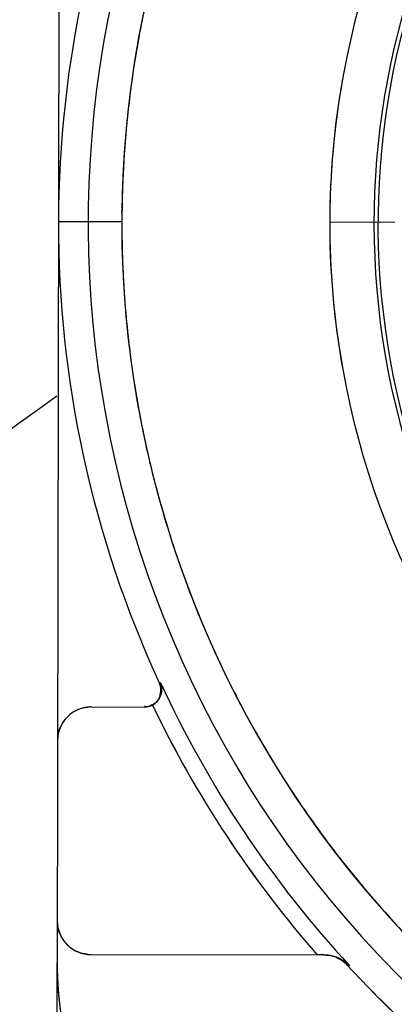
# Model space of a CAD drawing. Header units: millimetres. Extents: x 4086 to 10416, y 123 to 1549.
# Tile 203 of 256: x 9350.55 to 9354.27, y 603.81 to 613.55. Entities that reach past the tile are written whole.
import ezdxf

# ---------------------------------------------------------------- set-up
doc = ezdxf.new("R2010")
doc.units = ezdxf.units.MM
doc.layers.add('运动范围', color=7, linetype='Continuous')
doc.styles.add('思源黑', font='SourceHanSansCN-Normal.ttf')
doc.dimstyles.new('尺寸标注_1_6比例中六', dxfattribs={"dimtxt": 10, "dimasz": 8, "dimexe": 2, "dimexo": 1.5, "dimgap": 1, "dimtad": 1, "dimdec": 1, "dimlfac": 6, "dimdsep": 46, "dimtxsty": '思源黑', "dimcen": 0.09, "dimadec": 0, "dimazin": 0, "dimtp": 0.01, "dimtm": 0.01, "dimtfac": 1, "dimtdec": 1, "dimtofl": 0, "dimtmove": 0, "dimatfit": 3, "dimfxl": 1, "dimtolj": 1, "dimarcsym": 0})

# ---------------------------------------------------------------- blocks, each defined once
blk = doc.blocks.new('*D682')
at = {"layer": 'Defpoints', "color": 0}
for p in [(9331.4792, 667.1614), (9291.6217, 602.9087), (9292.3531, 602.7797), (9438.2796, 590.0128), (9439.0222, 590.0128)]:
    blk.add_point(p, dxfattribs=at)
at = {"layer": '运动范围', "color": 0, "linetype": 'Continuous', "lineweight": -2}
for p, q in [((9290.1445, 603.1692), (9280.0446, 604.95)), ((9440.5222, 590.0128), (9450.7779, 590.0128))]:
    blk.add_line(p, q, dxfattribs=at)
blk.add_arc((9364.7578, 590.0128), 84.0201, 5.457499, 164.542501, dxfattribs=at)
at = {"layer": '运动范围', "color": 0}
for points in [[(9282.4763, 612.6999), (9285.0775, 612.1124), (9282.0142, 604.6027)], [(9447.0652, 597.9403), (9449.7289, 598.0672), (9448.7779, 590.0128)]]:
    blk.add_solid(points, dxfattribs=at)
at = {"layer": '运动范围', "color": 0, "insert": (9388.6407, 682.6034), "char_height": 10, "attachment_point": 2, "rotation": 345.53634, "style": '思源黑'}
blk.add_mtext('+\\A1;170%%d', dxfattribs=at)

msp = doc.modelspace()

# ---------------------------------------------------------------- linework, layer by layer
at = {"layer": '运动范围', "color": 7, "linetype": 'Continuous'}
for p, q in [((9350.9508, 618.888), (9350.9252, 604.2213)), ((9351.5667, 611.6458), (9351.5669, 611.6613)), ((9351.5661, 611.5536), (9350.938, 611.5547)), ((9354.2713, 611.5489), (9353.6262, 611.55)), ((9351.9379, 606.9898), (9351.9509, 606.9897)), ((9351.9498, 606.9922), (9351.9391, 606.9873)), ((9351.9533, 606.9196), (9351.9533, 606.9274)), ((9351.2629, 606.7541), (9351.7899, 606.7532)), ((9351.2587, 604.3041), (9353.5642, 604.3001)), ((9350.9234, 603.2213), (9350.9252, 604.2213)), ((9353.8225, 604.1925), (9353.8064, 604.1925)), ((9353.8101, 604.1886), (9353.8188, 604.1966))]:
    msp.add_line(p, q, dxfattribs=at)
for centre, radius, start, end in [((9364.7578, 590.0128), 287.1667, 190, 18.680108), ((9364.7578, 590.0128), 52.2667, 190, 170), ((9361.7713, 611.5358), 8.1451, 115.45039, 64.34961), ((9361.7713, 611.5358), 7.7061, 116.99986, 62.80014), ((9361.7713, 611.5358), 7.6666, 117.81014, 61.98986), ((9361.7713, 611.5358), 10.538, 151.97353, 233.82647), ((9361.7713, 611.5358), 10.2052, 150.67611, 235.12389), ((9361.7713, 611.5358), 10.8333, 154.98857, 204.82575), ((9361.7736, 611.5365), 10.2073, 167.90573, 169.82521), ((9361.7097, 611.5512), 10.1419, 168.55426, 169.84293), ((9361.7192, 611.5496), 10.1515, 169.84366, 171.16407), ((9361.7809, 611.5353), 10.2147, 169.82531, 170.72252), ((9361.7929, 611.5334), 10.2269, 170.72291, 173.60062), ((9361.8023, 611.537), 10.2355, 171.16572, 173.62684), ((9361.889, 611.5252), 8.2628, 169.93694, 179.82823), ((9361.9272, 611.524), 10.3612, 173.63187, 179.32603), ((9361.7862, 611.5341), 10.2202, 173.60029, 177.26161), ((9361.7535, 611.5358), 10.1874, 177.26256, 179.29396), ((9361.7531, 611.5359), 10.187, 179.3816, 179.89566), ((9361.9622, 611.5229), 10.3961, 179.32261, 179.83115), ((9361.7772, 611.5362), 10.2111, 179.89738, 184.42137), ((9361.9326, 611.5459), 10.3665, 179.95741, 184.40661), ((9361.8615, 611.5435), 8.2353, 179.95495, 189.85001), ((9361.7704, 611.5356), 10.2042, 184.42099, 188.65383), ((9361.8041, 611.5357), 10.2375, 184.40511, 188.62666), ((9361.7813, 611.538), 10.2154, 188.65809, 193.78783), ((9361.6971, 611.5206), 10.1296, 188.63322, 189.08636), ((9361.7029, 611.5217), 10.1355, 189.08697, 190.83373), ((9364.7578, 590.0128), 24.1667, 124.92151, 257.24137), ((9361.7405, 611.529), 10.1737, 190.83449, 193.79065), ((9361.7707, 611.5365), 10.2049, 193.79119, 197.94811), ((9361.7721, 611.5357), 10.2059, 193.78744, 197.94047), ((9361.7783, 611.5385), 10.2127, 197.94476, 203.20941), ((9361.7886, 611.5428), 10.2238, 197.95046, 203.20397), ((9361.7726, 611.5358), 10.2063, 203.20367, 207.22919), ((9361.7659, 611.5331), 10.1991, 203.20915, 207.23222), ((9351.8998, 606.9455), 0.0515, 42.10755, 49.3198), ((9351.7867, 606.9198), 0.1666, 338.1537, 24.81361), ((9361.7713, 611.5358), 10.8215, 204.82575, 222.73184), ((9351.7993, 606.9289), 0.1633, 19.10393, 21.86754), ((9351.7981, 606.9294), 0.1643, 10.4924, 21.54775), ((9351.8027, 606.931), 0.1594, 18.88182, 21.6205), ((9351.7954, 606.9287), 0.1671, 6.60972, 18.82231), ((9351.7929, 606.9283), 0.1696, 6.6466, 10.54444), ((9351.793, 606.9283), 0.1695, 7.44908, 10.54475), ((9351.7919, 606.9282), 0.1706, 358.87425, 7.4474), ((9351.7851, 606.9291), 0.1773, 324.31734, 332.44506), ((9351.7846, 606.9294), 0.1779, 326.14983, 332.61675), ((9351.7858, 606.92), 0.1675, 338.20731, 347.86784), ((9351.7872, 606.9197), 0.1661, 338.85908, 346.85366), ((9351.7808, 606.9314), 0.1822, 332.36731, 337.80366), ((9351.7815, 606.9301), 0.1811, 332.67914, 338.41321), ((9351.7862, 606.9199), 0.1671, 346.84509, 354.84557), ((9351.7863, 606.92), 0.167, 347.8234, 359.85488), ((9351.7853, 606.9298), 0.1774, 337.75973, 347.41201), ((9351.7851, 606.9299), 0.1776, 337.74557, 346.93992), ((9351.7878, 606.9198), 0.1655, 354.78087, 1.94236), ((9351.7921, 606.9282), 0.1704, 346.96099, 358.86917), ((9361.7824, 611.5427), 10.2182, 207.23784, 212.75119), ((9361.7748, 611.5382), 10.2094, 207.23539, 212.74712), ((9351.2623, 606.4208), 0.3332, 89.88898, 179.91102), ((9351.2692, 606.3735), 0.3806, 93.81157, 95.81152), ((9351.2696, 606.3676), 0.3866, 90.99445, 93.81018), ((9361.7713, 611.5358), 10.988, 205.6869, 221.18544), ((9361.8256, 611.5716), 11.0525, 205.73241, 221.13992), ((9351.7871, 606.9277), 0.1749, 318.60874, 326.14477), ((9351.7872, 606.9276), 0.1747, 318.60288, 324.30308), ((9351.2642, 606.4188), 0.336, 135.09863, 147.5637), ((9351.2655, 606.4176), 0.3378, 131.91298, 135.10732), ((9351.2635, 606.4199), 0.3348, 122.21966, 131.9242), ((9351.2568, 606.4306), 0.3221, 112.27305, 122.22315), ((9351.2526, 606.4263), 0.3222, 147.57693, 157.52925), ((9351.3082, 606.4138), 0.3792, 173.50055, 175.73941), ((9351.3149, 606.4133), 0.3859, 175.74089, 178.81246), ((9361.7855, 611.5449), 10.222, 212.74618, 216.51748), ((9361.7861, 611.5449), 10.2225, 212.75043, 216.51552), ((9361.7714, 611.5348), 10.2047, 216.51916, 222.64958), ((9361.7676, 611.5315), 10.1996, 216.51669, 222.65443), ((9351.2592, 604.6374), 0.3332, 179.88898, 269.91102), ((9351.3124, 604.6447), 0.3866, 180.99445, 183.81185), ((9351.3065, 604.6443), 0.3806, 183.81325, 185.81279), ((9361.7404, 611.5071), 10.1632, 222.65308, 224.19026), ((9351.2494, 604.6319), 0.3221, 202.27305, 212.22315), ((9351.2601, 604.6386), 0.3348, 212.21965, 221.92207), ((9351.2624, 604.6406), 0.3378, 221.91085, 225.11021), ((9351.2612, 604.6393), 0.336, 225.10151, 237.56372), ((9351.2537, 604.6277), 0.3222, 237.57693, 247.52925), ((9351.2662, 604.6833), 0.3792, 263.49923, 265.73762), ((9351.2666, 604.6899), 0.3859, 265.73911, 268.81247), ((9354.4252, 604.2152), 3.5, 179.89976, 269.90024), ((9354.5762, 604.225), 3.651, 180.05803, 180.605), ((9353.5707, 603.9553), 0.3438, 69.78671, 75.52918), ((9353.5653, 603.9392), 0.3608, 70.24462, 75.29515), ((9353.5653, 603.9394), 0.3605, 68.26932, 75.29539), ((9353.565, 603.9394), 0.3606, 60.27883, 70.19997), ((9353.565, 603.9393), 0.3607, 60.28049, 69.81224), ((9353.5681, 603.9482), 0.3514, 68.17731, 69.79939), ((9353.5616, 603.9671), 0.3328, 42.63413, 66.67546), ((9353.5615, 603.9674), 0.3327, 58.30006, 65.89052), ((9353.5616, 603.9329), 0.3679, 60.34336, 68.12009), ((9353.5646, 603.9386), 0.3615, 60.29123, 68.22307), ((9353.5613, 603.9669), 0.3332, 42.64596, 64.92965), ((9353.5617, 603.9678), 0.3322, 58.29518, 64.93533), ((9353.5618, 603.9679), 0.3321, 58.29402, 64.58625), ((9353.5608, 603.9664), 0.3339, 51.76487, 58.2791), ((9353.561, 603.9667), 0.3335, 52.22658, 58.2806), ((9353.5603, 603.9656), 0.3348, 49.42218, 58.27601), ((9353.5588, 603.9271), 0.3744, 55.60614, 60.41351), ((9353.5594, 603.9293), 0.3722, 52.33416, 60.3006), ((9353.5598, 603.9301), 0.3713, 55.43879, 60.29406), ((9353.5599, 603.9303), 0.371, 55.95426, 60.29244), ((9353.56, 603.9654), 0.3351, 49.76826, 52.23197), ((9353.5608, 603.9315), 0.3696, 46.87556, 55.97082), ((9353.5654, 603.9368), 0.3627, 52.41324, 55.59324), ((9353.561, 603.9316), 0.3694, 46.87727, 55.45567), ((9353.5614, 603.967), 0.333, 42.6322, 50.40652), ((9353.5606, 603.966), 0.3343, 46.06225, 49.42647), ((9353.5683, 603.9407), 0.3578, 45.91938, 52.40898), ((9353.5622, 603.9328), 0.3677, 46.88184, 52.34295), ((9353.5623, 603.9677), 0.3319, 44.03734, 46.06131), ((9354.4927, 604.2217), 3.5675, 180.56472, 191.06901), ((9353.5638, 603.9692), 0.3298, 42.639, 44.03682), ((9361.773, 611.5375), 10.8358, 222.67475, 227.12525), ((9361.773, 611.5374), 10.8357, 222.67473, 227.12527), ((9361.7726, 611.5371), 10.8352, 222.67463, 227.12456), ((9361.7713, 611.5358), 10.8333, 222.7034, 227.12532), ((9353.5678, 603.9389), 0.3594, 44.87955, 46.87142), ((9353.568, 603.9393), 0.359, 44.85697, 46.84965), ((9353.5679, 603.9402), 0.3585, 44.74882, 45.91355)]:
    msp.add_arc(centre, radius, start, end, dxfattribs=at)
for points in [[(9351.9532, 606.9254), (9351.9525, 606.9474), (9351.9472, 606.9698), (9351.9379, 606.9898)], [(9351.9532, 606.9255), (9351.9524, 606.9475), (9351.9472, 606.9698), (9351.9379, 606.9898)], [(9351.9625, 606.9246), (9351.963, 606.9441), (9351.96, 606.964), (9351.9537, 606.9824)], [(9351.9183, 606.8121), (9351.9277, 606.8226), (9351.9359, 606.8345), (9351.9423, 606.847)], [(9351.9498, 606.8635), (9351.9575, 606.8828), (9351.9619, 606.9038), (9351.9625, 606.9246)], [(9351.1347, 606.7287), (9351.1652, 606.7411), (9351.1979, 606.7488), (9351.2307, 606.7522)], [(9351.7899, 606.7532), (9351.8154, 606.7531), (9351.8473, 606.7573), (9351.8621, 606.778)], [(9351.8692, 606.773), (9351.8468, 606.761), (9351.8166, 606.7496), (9351.7939, 606.761)], [(9351.9183, 606.8121), (9351.9044, 606.7964), (9351.8876, 606.7829), (9351.8692, 606.773)], [(9351.9183, 606.8121), (9351.9044, 606.7964), (9351.8876, 606.7829), (9351.8692, 606.773)], [(9351.8692, 606.773), (9351.8872, 606.7835), (9351.9042, 606.7966), (9351.9183, 606.8121)], [(9351.9183, 606.8121), (9351.9044, 606.7964), (9351.8876, 606.7829), (9351.8692, 606.773)], [(9350.9314, 606.4568), (9350.935, 606.4884), (9350.9427, 606.52), (9350.9549, 606.5494)], [(9350.9513, 604.5098), (9350.9389, 604.5403), (9350.9311, 604.573), (9350.9278, 604.6058)], [(9351.2232, 604.3065), (9351.1916, 604.3101), (9351.16, 604.3178), (9351.1306, 604.33)], [(9353.5665, 604.3001), (9353.5453, 604.3001), (9353.524, 604.3001), (9353.5028, 604.3003)], [(9353.6566, 604.2882), (9353.6273, 604.2958), (9353.5968, 604.2995), (9353.5665, 604.3001)], [(9353.5665, 604.3001), (9353.5969, 604.3), (9353.6274, 604.2959), (9353.6568, 604.2881)], [(9353.5665, 604.3), (9353.5969, 604.3), (9353.6275, 604.2958), (9353.6568, 604.2881)], [(9353.5665, 604.3), (9353.5969, 604.3), (9353.6275, 604.2958), (9353.6568, 604.2881)]]:
    msp.add_open_spline(points, degree=3, dxfattribs=at)
for points, knots in [([(9351.949, 606.9607), (9351.9478, 606.9642), (9351.9449, 606.9711), (9351.9405, 606.9772), (9351.938, 606.98)], [0, 0, 0, 0, 0.492281, 1, 1, 1, 1]), ([(9351.9524, 606.9438), (9351.9521, 606.9467), (9351.9513, 606.9524), (9351.9498, 606.958), (9351.949, 606.9607)], [0, 0, 0, 0, 0.502351, 1, 1, 1, 1]), ([(9351.9533, 606.9274), (9351.9532, 606.9301), (9351.9531, 606.9356), (9351.9527, 606.9411), (9351.9524, 606.9438)], [0, 0, 0, 0, 0.500158, 1, 1, 1, 1]), ([(9351.8173, 606.7554), (9351.8134, 606.7554), (9351.8053, 606.7563), (9351.7976, 606.7591), (9351.7938, 606.761)], [0, 0, 0, 0, 0.482776, 1, 1, 1, 1]), ([(9351.8174, 606.7554), (9351.8135, 606.7554), (9351.8053, 606.7563), (9351.7976, 606.7591), (9351.7939, 606.761)], [0, 0, 0, 0, 0.482731, 1, 1, 1, 1]), ([(9351.8444, 606.7611), (9351.84, 606.7594), (9351.8312, 606.7565), (9351.8219, 606.7554), (9351.8173, 606.7554)], [0, 0, 0, 0, 0.503257, 1, 1, 1, 1]), ([(9351.8444, 606.7611), (9351.8401, 606.7594), (9351.8312, 606.7566), (9351.822, 606.7554), (9351.8174, 606.7554)], [0, 0, 0, 0, 0.503261, 1, 1, 1, 1]), ([(9351.8518, 606.7642), (9351.8505, 606.7636), (9351.8481, 606.7626), (9351.8456, 606.7615), (9351.8444, 606.7611)], [0, 0, 0, 0, 0.500681, 1, 1, 1, 1]), ([(9351.8518, 606.7642), (9351.8505, 606.7636), (9351.8481, 606.7626), (9351.8456, 606.7615), (9351.8444, 606.7611)], [0, 0, 0, 0, 0.500679, 1, 1, 1, 1]), ([(9351.8692, 606.773), (9351.8663, 606.7715), (9351.8606, 606.7684), (9351.8547, 606.7655), (9351.8518, 606.7642)], [0, 0, 0, 0, 0.497197, 1, 1, 1, 1]), ([(9351.8692, 606.773), (9351.8663, 606.7715), (9351.8606, 606.7684), (9351.8547, 606.7655), (9351.8518, 606.7642)], [0, 0, 0, 0, 0.497198, 1, 1, 1, 1])]:
    msp.add_open_spline(points, degree=3, knots=knots, dxfattribs=at)

# ---------------------------------------------------------------- dimensions: what is measured, and where the dimension line sits
dim = msp.add_angular_dim_2l(base=(9331.4792, 667.1614), line1=((9438.2796, 590.0128), (9439.0222, 590.0128)), line2=((9292.3531, 602.7797), (9291.6217, 602.9087)), text='+<>', dimstyle='尺寸标注_1_6比例中六', dxfattribs=at)
dim.commit()
dim.dimension.update_dxf_attribs({"geometry": '*D682', "text_midpoint": (9385.7432, 671.37), "dimtype": 162})

doc.saveas('drawing.dxf')
